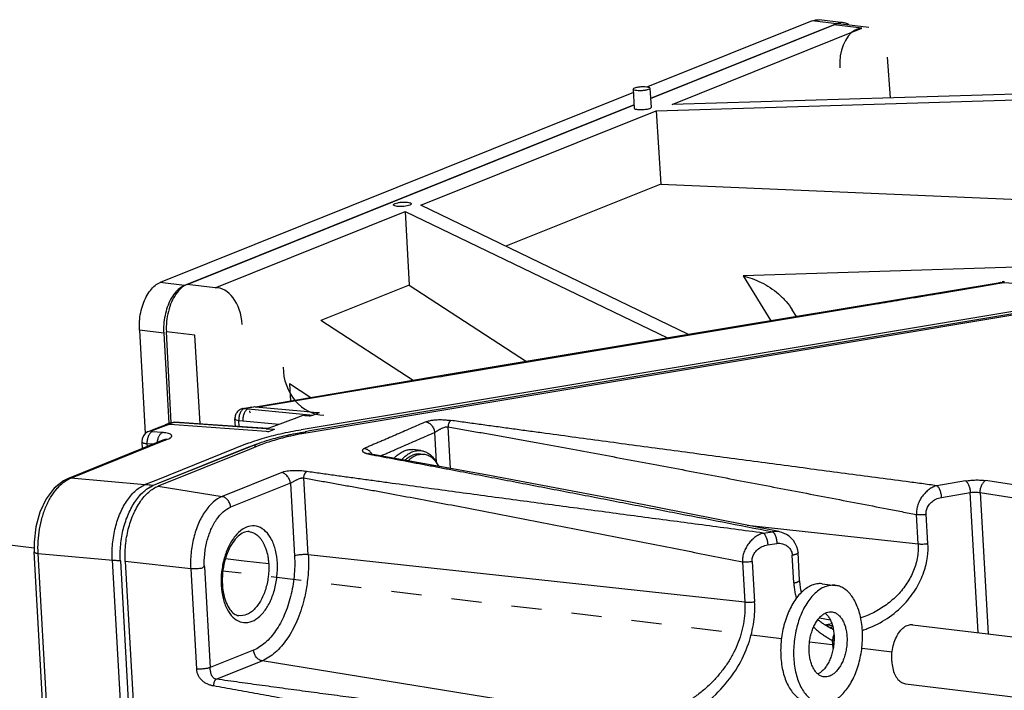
# Model space of a CAD drawing. Header units: inches. Extents: x -4 to 262, y 56 to 231.
# Tile 150 of 162: x 121.54 to 125.45, y 175.68 to 178.35. Entities that reach past the tile are written whole.
import ezdxf

# ---------------------------------------------------------------- set-up
doc = ezdxf.new("R2010")
doc.units = ezdxf.units.IN
doc.header["$LTSCALE"] = 1.2
doc.header["$MEASUREMENT"] = 0
doc.linetypes.add('DASHED', pattern=[0.2, 0.1, -0.1])
doc.layers.get('0').update_dxf_attribs({"linetype": 'CONTINUOUS'})
for name, color, linetype in [('02___PRT_ALL_AXES', 7, 'CONTINUOUS'), ('3_ALL_AXES', 7, 'CONTINUOUS'), ('6_ALL_SURFS', 7, 'CONTINUOUS'), ('7_ALL_FEATURES', 7, 'CONTINUOUS')]:
    doc.layers.add(name, color=color, linetype=linetype)

msp = doc.modelspace()

# ---------------------------------------------------------------- linework, layer by layer
at = {"color": 7, "linetype": 'Continuous'}
for p, q in [((124.0482, 178.0371), (124.7755, 178.3294)), ((124.8031, 178.3333), (124.9149, 178.3198)), ((124.0318, 178.0833), (124.0357, 178.0828)), ((123.9791, 178.0736), (123.9834, 177.9974)), ((123.9985, 178.0673), (123.9932, 178.0678)), ((124.0459, 178.0774), (124.0503, 178.0012)), ((122.2083, 177.2977), (123.9827, 178.0108)), ((124.6269, 177.1701), (124.6106, 177.1964)), ((122.1448, 176.7481), (122.126, 177.11)), ((124.7525, 175.9376), (124.765, 175.9361)), ((124.7653, 175.9307), (124.7595, 175.9338)), ((124.765, 175.9361), (124.7653, 175.9307)), ((124.7671, 175.9301), (124.7653, 175.9307)), ((124.7687, 175.9292), (124.7671, 175.9301)), ((124.7729, 175.9264), (124.7727, 175.9265)), ((124.7729, 175.9264), (124.7742, 175.9256)), ((124.776, 175.9085), (124.7738, 175.9011))]:
    msp.add_line(p, q, dxfattribs=at)
at = {"color": 4, "linetype": 'DASHED'}
for p, q in [((121.6013, 176.2496), (118.6475, 176.6077)), ((124.5678, 175.8899), (122.3507, 176.1587)), ((125.0072, 175.8367), (124.6794, 175.8764))]:
    msp.add_line(p, q, dxfattribs=at)
at = {"color": 7, "linetype": 'Continuous'}
for points, start_tangent, end_tangent in [([(124.803, 178.3333), (124.7989, 178.3337), (124.7755, 178.3294)], (-0.992424, 0.122858), (-0.927876, -0.37289)), ([(123.9792, 178.0736), (123.9816, 178.077), (123.9902, 178.0805), (124.0032, 178.0829), (124.0181, 178.0839), (124.0318, 178.0833)], (0.097305, 0.995255), (0.992731, -0.120353)), ([(124.0357, 178.0828), (124.0417, 178.0811), (124.0459, 178.0778), (124.0459, 178.0774)], (0.986404, -0.16434), (-0.097305, -0.995255)), ([(123.9932, 178.0678), (123.9833, 178.07), (123.9792, 178.0733), (123.9792, 178.0736)], (-0.992731, 0.120353), (0.097305, 0.995255)), ([(124.0459, 178.0774), (124.0434, 178.074), (124.0348, 178.0706), (124.0218, 178.0681), (124.007, 178.0671), (123.9985, 178.0673)], (-0.097305, -0.995255), (-0.998215, 0.059717)), ([(124.05, 178.0012), (124.0494, 177.9992), (124.0441, 177.996), (124.0347, 177.9933), (124.0225, 177.9915), (124.0095, 177.9909), (123.9975, 177.9916)], (-0.031392, -0.999507), (-0.992731, 0.120353)), ([(123.9975, 177.9916), (123.9886, 177.9934), (123.9839, 177.9962), (123.9837, 177.9974)], (-0.992731, 0.120353), (0.031392, 0.999507)), ([(123.0281, 177.614), (123.0287, 177.6162), (123.0343, 177.6196), (123.0443, 177.6224), (123.0572, 177.6244), (123.071, 177.625), (123.0836, 177.6243)], (0.031392, 0.999507), (0.992731, -0.120353)), ([(123.0427, 177.6079), (123.0333, 177.6098), (123.0283, 177.6127), (123.0281, 177.614)], (-0.992731, 0.120353), (0.031392, 0.999507)), ([(123.0983, 177.6181), (123.0977, 177.616), (123.0921, 177.6126), (123.082, 177.6097), (123.0692, 177.6078), (123.0554, 177.6071), (123.0427, 177.6079)], (-0.031392, -0.999507), (-0.992731, 0.120353)), ([(123.0836, 177.6243), (123.0931, 177.6223), (123.0981, 177.6194), (123.0983, 177.6181)], (0.992731, -0.120353), (-0.031392, -0.999507)), ([(122.2083, 177.2977), (122.1854, 177.2834), (122.1642, 177.2592), (122.1468, 177.2278), (122.1342, 177.1908), (122.127, 177.15), (122.126, 177.11)], (-0.927876, -0.37289), (0.051797, -0.998658)), ([(124.4152, 177.3314), (124.4511, 177.321), (124.4873, 177.3057), (124.5225, 177.2854), (124.5559, 177.26), (124.5863, 177.2294), (124.6106, 177.1965)], (0.975862, -0.218388), (0.526582, -0.850124)), ([(124.0168, 175.5195), (124.1315, 175.553), (124.2387, 175.6122), (124.3274, 175.6895), (124.3934, 175.777), (124.4367, 175.8695), (124.4582, 175.9581), (124.4608, 176.0368)], (0.984658, 0.174493), (-0.090889, 0.995861)), ([(124.7716, 175.8915), (124.7713, 175.8895), (124.7711, 175.8874), (124.771, 175.8863), (124.771, 175.8852), (124.771, 175.8842), (124.771, 175.8836), (124.771, 175.8834), (124.771, 175.8831)], (-0.158309, -0.98739), (0.056645, -0.998394)), ([(124.7738, 175.9011), (124.7735, 175.9), (124.7724, 175.8959), (124.7716, 175.8916), (124.7716, 175.8915)], (-0.275207, -0.961385), (-0.158309, -0.98739))]:
    msp.add_spline(points, degree=3, dxfattribs=dict(at, start_tangent=start_tangent, end_tangent=end_tangent))
at = {"layer": '02___PRT_ALL_AXES', "color": 7, "linetype": 'Continuous'}
for p, q in [((123.1368, 176.6373), (123.1047, 176.6412)), ((123.1351, 176.6237), (123.1488, 176.622)), ((123.1984, 176.5912), (123.1987, 176.5906)), ((124.73, 176.1082), (124.7813, 176.102))]:
    msp.add_line(p, q, dxfattribs=at)
for points, start_tangent, end_tangent in [([(123.0296, 176.6066), (123.0386, 176.6157), (123.0541, 176.6279), (123.0702, 176.6363), (123.0865, 176.6409), (123.1026, 176.6414), (123.1047, 176.6412)], (0.673248, 0.739417), (0.992693, -0.120666)), ([(123.0602, 176.6011), (123.0707, 176.6118), (123.0862, 176.624), (123.1023, 176.6324), (123.1185, 176.637), (123.1347, 176.6375), (123.1368, 176.6373)], (0.662694, 0.748891), (0.992693, -0.120666)), ([(123.1368, 176.6373), (123.1504, 176.6341), (123.1654, 176.6268), (123.1793, 176.6158), (123.1918, 176.6011), (123.1984, 176.5912)], (0.992693, -0.120666), (0.512439, -0.858724)), ([(123.0726, 176.5989), (123.0858, 176.6097), (123.103, 176.6191)], (0.727282, 0.686339), (0.927876, 0.37289)), ([(123.1351, 176.6236), (123.1205, 176.6236), (123.103, 176.6191)], (-0.992791, 0.11986), (-0.927876, -0.37289)), ([(124.73, 176.1082), (124.7275, 176.1085), (124.7081, 176.1078), (124.6886, 176.1023), (124.6693, 176.0922), (124.6507, 176.0776), (124.6331, 176.0589), (124.617, 176.0364), (124.6025, 176.0106), (124.5901, 175.982), (124.5799, 175.9512), (124.5722, 175.9189), (124.5672, 175.8856), (124.5648, 175.852), (124.5653, 175.819)], (-0.992693, 0.120666), (0.056642, -0.998395)), ([(124.7813, 176.102), (124.7788, 176.1022), (124.7594, 176.1015), (124.7399, 176.0961), (124.7207, 176.086), (124.7021, 176.0714), (124.6845, 176.0527), (124.6683, 176.0302), (124.6539, 176.0044), (124.6414, 175.9758), (124.6313, 175.945), (124.6236, 175.9126), (124.6185, 175.8794), (124.6162, 175.8458), (124.6166, 175.8127)], (-0.992693, 0.120666), (0.056642, -0.998395)), ([(124.8891, 175.9222), (124.8859, 175.9542), (124.8799, 175.9844), (124.8714, 176.0123), (124.8605, 176.0371), (124.8473, 176.0586), (124.8323, 176.0761), (124.8156, 176.0894), (124.7977, 176.0982), (124.7813, 176.102)], (-0.056642, 0.998395), (-0.992693, 0.120666)), ([(124.6779, 175.8374), (124.6778, 175.8585), (124.6797, 175.8798), (124.6836, 175.9008), (124.6894, 175.9209), (124.6969, 175.9396), (124.7059, 175.9563), (124.7162, 175.9705), (124.7276, 175.982), (124.7396, 175.9903), (124.7416, 175.9913)], (-0.056642, 0.998395), (0.894944, 0.446178)), ([(124.7416, 175.9913), (124.752, 175.9953), (124.7644, 175.9968), (124.7685, 175.9965)], (0.894944, 0.446178), (0.992674, -0.120826)), ([(124.7419, 175.9914), (124.747, 175.9866), (124.7563, 175.9747), (124.764, 175.96), (124.7701, 175.943), (124.7743, 175.9241), (124.7765, 175.9038)], (0.765181, -0.643815), (0.056642, -0.998395)), ([(124.7685, 175.9965), (124.7764, 175.9947), (124.7879, 175.9892), (124.7984, 175.9804), (124.8076, 175.9685), (124.8154, 175.9538), (124.8214, 175.9368), (124.8256, 175.9179), (124.8278, 175.8976)], (0.992674, -0.120826), (0.056642, -0.998395)), ([(124.7765, 175.9038), (124.7766, 175.8827), (124.7747, 175.8614), (124.7708, 175.8404), (124.765, 175.8202), (124.7575, 175.8016), (124.7485, 175.7849), (124.7382, 175.7707), (124.7268, 175.7592), (124.7148, 175.7509), (124.7129, 175.7499)], (0.056642, -0.998395), (-0.894944, -0.446178)), ([(124.7245, 175.633), (124.7269, 175.6327), (124.7463, 175.6334), (124.7658, 175.6389), (124.7851, 175.649), (124.8037, 175.6636), (124.8213, 175.6823), (124.8374, 175.7048), (124.8519, 175.7306), (124.8643, 175.7592), (124.8745, 175.79), (124.8822, 175.8223), (124.8873, 175.8556), (124.8896, 175.8891), (124.8891, 175.9222)], (0.992693, -0.120666), (-0.056642, 0.998395)), ([(124.8278, 175.8976), (124.828, 175.8765), (124.8261, 175.8551), (124.8222, 175.8341), (124.8164, 175.814), (124.8089, 175.7954), (124.7998, 175.7787), (124.7895, 175.7644), (124.7782, 175.753), (124.7662, 175.7447), (124.7538, 175.7397), (124.7414, 175.7382), (124.7372, 175.7385)], (0.056642, -0.998395), (-0.992674, 0.120826)), ([(124.5653, 175.819), (124.5685, 175.787), (124.5745, 175.7568), (124.583, 175.7289), (124.5939, 175.7041), (124.6071, 175.6826), (124.6221, 175.6651), (124.6388, 175.6518), (124.6567, 175.643), (124.6731, 175.6392)], (0.056642, -0.998395), (0.992693, -0.120666)), ([(124.6166, 175.8127), (124.6199, 175.7808), (124.6258, 175.7505), (124.6343, 175.7227), (124.6453, 175.6978), (124.6584, 175.6764), (124.6735, 175.6589), (124.6901, 175.6456), (124.7081, 175.6368), (124.7245, 175.633)], (0.056642, -0.998395), (0.992693, -0.120666)), ([(124.7125, 175.7498), (124.7074, 175.7546), (124.6981, 175.7665), (124.6904, 175.7812), (124.6843, 175.7982), (124.6801, 175.8171), (124.6779, 175.8374)], (-0.765181, 0.643815), (-0.056642, 0.998395)), ([(124.7372, 175.7385), (124.7293, 175.7402), (124.7179, 175.7458), (124.7125, 175.7498)], (-0.992674, 0.120826), (-0.765181, 0.643815))]:
    msp.add_spline(points, degree=3, dxfattribs=dict(at, start_tangent=start_tangent, end_tangent=end_tangent))
at = {"layer": '3_ALL_AXES', "color": 7, "linetype": 'Continuous'}
for p, q in [((125.088, 175.9458), (127.8806, 175.6073)), ((125.0596, 175.7113), (127.8524, 175.3727))]:
    msp.add_line(p, q, dxfattribs=at)
at = {"layer": '3_ALL_AXES', "color": 7, "linetype": 'Continuous', "end_tangent": (0.992355, -0.123418)}
for points, start_tangent in [([(125.0057, 175.8012), (125.0063, 175.8317), (125.0115, 175.862), (125.021, 175.89), (125.0341, 175.9139), (125.0499, 175.9319), (125.0673, 175.9429), (125.0851, 175.9461), (125.088, 175.9458)], (-0.056642, 0.998395)), ([(125.0057, 175.8012), (125.0097, 175.7726), (125.018, 175.7477), (125.0302, 175.7284), (125.0453, 175.7159), (125.0596, 175.7113)], (0.056642, -0.998395))]:
    msp.add_spline(points, degree=3, dxfattribs=dict(at, start_tangent=start_tangent))
at = {"layer": '6_ALL_SURFS', "color": 7, "linetype": 'Continuous'}
for p, q in [((127.064, 177.4442), (122.6955, 176.7154)), ((122.6955, 176.7154), (122.6771, 176.7124)), ((122.6771, 176.7124), (122.6774, 176.7064)), ((122.4783, 176.661), (122.0896, 176.5048)), ((122.4783, 176.6611), (122.4946, 176.6673)), ((122.4789, 176.6512), (122.4783, 176.661)), ((122.0896, 176.5048), (122.0737, 176.4984)), ((121.9434, 176.1988), (122.1989, 171.6936))]:
    msp.add_line(p, q, dxfattribs=at)
for points, start_tangent, end_tangent in [([(122.4946, 176.6673), (122.5341, 176.6803), (122.6012, 176.6976), (122.6771, 176.7123)], (0.93961, 0.342247), (0.986431, 0.164175)), ([(121.9434, 176.1988), (121.9447, 176.2633), (121.9491, 176.2957), (121.9558, 176.3274), (121.9758, 176.3867), (122.0035, 176.4371), (122.0196, 176.4579), (122.0369, 176.4752)], (-0.056642, 0.998395), (0.752024, 0.659136)), ([(122.0369, 176.4752), (122.0516, 176.4866)], (0.752024, 0.659136), (0.828914, 0.559376)), ([(122.0516, 176.4866), (122.0549, 176.4888), (122.0737, 176.4984)], (0.828914, 0.559376), (0.927877, 0.372887))]:
    msp.add_spline(points, degree=3, dxfattribs=dict(at, start_tangent=start_tangent, end_tangent=end_tangent))
at = {"layer": '7_ALL_FEATURES', "color": 7, "linetype": 'Continuous'}
for p, q in [((124.6899, 178.3453), (124.0357, 178.0824)), ((124.7861, 178.3337), (124.0482, 178.0371)), ((124.1334, 178.0129), (124.8872, 178.3158)), ((124.7861, 178.3337), (124.6899, 178.3453)), ((124.8037, 178.3388), (124.7175, 178.3493)), ((124.8872, 178.3158), (124.7755, 178.3294)), ((124.9877, 178.201), (124.9989, 178.0392)), ((126.805, 178.094), (124.1334, 178.0129)), ((123.9799, 178.06), (122.1014, 177.3051)), ((124.0706, 177.9877), (126.7966, 178.0712)), ((123.9827, 178.0108), (122.1976, 177.2934)), ((123.1365, 177.6123), (124.0706, 177.9877)), ((124.0706, 177.9877), (124.0888, 177.6963)), ((124.0888, 177.6963), (123.4739, 177.4492)), ((124.0888, 177.6963), (126.7172, 177.5831)), ((124.1986, 177.099), (123.1365, 177.6123)), ((122.32, 177.2841), (123.0738, 177.5871)), ((123.0738, 177.5871), (123.0901, 177.295)), ((123.0738, 177.5871), (124.1156, 177.0851)), ((127.0359, 177.4484), (122.6607, 176.7202)), ((125.8578, 177.377), (124.4152, 177.3314)), ((126.5033, 177.3451), (122.6964, 176.71)), ((122.1976, 177.2934), (122.1014, 177.3051)), ((122.32, 177.2841), (122.2083, 177.2977)), ((124.4152, 177.3314), (124.5254, 177.1533)), ((125.1941, 177.2621), (125.4039, 177.2973)), ((125.4039, 177.2973), (125.4259, 177.301)), ((125.4259, 177.301), (125.4443, 177.3041)), ((125.4493, 177.3088), (125.4436, 177.3078)), ((125.4531, 177.3083), (125.4437, 177.3078)), ((125.4443, 177.3041), (125.452, 177.3054)), ((125.4498, 177.3056), (125.452, 177.3054)), ((125.452, 177.3054), (125.9221, 177.271)), ((125.9794, 177.2633), (122.6955, 176.7154)), ((123.0901, 177.295), (122.7397, 177.1542)), ((123.0901, 177.295), (123.5555, 176.9917)), ((125.1508, 177.2549), (125.1697, 177.2581)), ((125.1697, 177.2581), (125.1902, 177.2615)), ((125.1902, 177.2615), (125.1941, 177.2621)), ((125.0999, 177.2464), (125.1507, 177.2549)), ((125.1506, 177.2552), (125.1508, 177.2552)), ((123.1052, 176.9162), (122.7397, 177.1542)), ((122.0192, 177.1162), (122.0425, 176.7051)), ((122.1154, 177.1045), (122.0192, 177.1162)), ((122.1154, 177.1045), (122.1359, 176.7447)), ((122.2388, 177.0963), (122.126, 177.11)), ((122.2597, 176.7434), (122.2388, 177.0963)), ((123.2689, 176.9439), (122.4793, 176.8106)), ((122.7835, 176.8602), (123.1818, 176.9266)), ((122.615, 176.9024), (122.6183, 176.8341)), ((122.699, 176.8477), (122.615, 176.9024)), ((122.4835, 176.8102), (122.7767, 176.8591)), ((122.7767, 176.8591), (122.7835, 176.8602)), ((122.4311, 176.8052), (122.435, 176.8048)), ((122.4311, 176.8052), (122.4311, 176.8052)), ((122.4313, 176.8053), (122.4658, 176.811)), ((122.435, 176.8048), (122.4393, 176.8055)), ((122.435, 176.8048), (122.443, 176.804)), ((122.4393, 176.8055), (122.4436, 176.8062)), ((122.4398, 176.8067), (122.4436, 176.8062)), ((122.443, 176.804), (122.4509, 176.8033)), ((122.4436, 176.8062), (122.4732, 176.8112)), ((122.4509, 176.8033), (122.4436, 176.8062)), ((122.4509, 176.8033), (122.7087, 176.7784)), ((122.4755, 176.811), (122.4732, 176.8112)), ((122.4793, 176.8106), (122.4755, 176.811)), ((122.673, 176.7926), (122.4793, 176.8106)), ((122.7097, 176.7892), (122.673, 176.7926)), ((122.7336, 176.787), (122.7097, 176.7892)), ((122.1535, 176.7493), (122.1433, 176.7481)), ((122.1493, 176.7478), (122.1535, 176.7493)), ((122.1535, 176.7493), (122.1594, 176.7503)), ((122.1593, 176.7489), (122.1535, 176.7493)), ((122.29, 176.7413), (122.1593, 176.7503)), ((122.5226, 176.7237), (122.1593, 176.7489)), ((122.4002, 176.7336), (122.3985, 176.7642)), ((122.414, 176.7575), (122.4298, 176.7559)), ((122.4154, 176.7326), (122.414, 176.7575)), ((122.4298, 176.7559), (122.5739, 176.742)), ((122.6441, 176.7678), (122.551, 176.7336)), ((122.6532, 176.7712), (122.6441, 176.7678)), ((122.6716, 176.7779), (122.6532, 176.7712)), ((122.7333, 176.7876), (122.7087, 176.7784)), ((122.0557, 176.7139), (122.0783, 176.7227)), ((122.0562, 176.7141), (122.0671, 176.7155)), ((122.0671, 176.7155), (122.1125, 176.7331)), ((122.1109, 176.7091), (122.0693, 176.7126)), ((122.0783, 176.7227), (122.101, 176.7314)), ((122.101, 176.7314), (122.1226, 176.7396)), ((122.1125, 176.7331), (122.1347, 176.7415)), ((122.134, 176.7446), (122.1219, 176.7399)), ((122.1347, 176.7415), (122.1226, 176.7396)), ((122.1434, 176.7481), (122.134, 176.7446)), ((122.1341, 176.7419), (122.1397, 176.7441)), ((122.1429, 176.7409), (122.1346, 176.7415)), ((122.1397, 176.7441), (122.1441, 176.7458)), ((122.1585, 176.7397), (122.1429, 176.7409)), ((122.1433, 176.7481), (122.1433, 176.7481)), ((122.1436, 176.7463), (122.1452, 176.7462)), ((122.1441, 176.7458), (122.1452, 176.7462)), ((122.1452, 176.7462), (122.1493, 176.7478)), ((122.522, 176.713), (122.1585, 176.7397)), ((122.4281, 176.7317), (122.29, 176.7413)), ((122.5286, 176.7246), (122.4281, 176.7317)), ((122.5277, 176.7126), (122.522, 176.713)), ((122.5285, 176.7228), (122.5226, 176.7232)), ((122.5268, 176.7247), (122.5228, 176.7233)), ((122.5283, 176.7253), (122.5268, 176.7247)), ((122.5321, 176.7123), (122.5277, 176.7126)), ((122.551, 176.7336), (122.5283, 176.7253)), ((122.5556, 176.721), (122.5285, 176.7228)), ((122.5509, 176.7193), (122.5321, 176.7123)), ((122.5556, 176.721), (122.5509, 176.7193)), ((122.6627, 176.7099), (122.6771, 176.7124)), ((122.6964, 176.71), (122.6638, 176.7042)), ((122.6955, 176.7154), (122.6771, 176.7124)), ((122.6771, 176.7124), (122.6774, 176.7064)), ((123.191, 176.7097), (123.1977, 176.5909)), ((123.2539, 176.5659), (123.2445, 176.7321)), ((122.1192, 176.6809), (121.7465, 176.5311)), ((121.7475, 176.5285), (122.1202, 176.6783)), ((122.0286, 176.6729), (122.0302, 176.6451)), ((122.1192, 176.6808), (122.1207, 176.6813)), ((122.1202, 176.6783), (122.1216, 176.6789)), ((122.1216, 176.6789), (122.1308, 176.6826)), ((122.4735, 176.6751), (122.4901, 176.6807)), ((122.4901, 176.6807), (122.5069, 176.6858)), ((122.0489, 176.6646), (122.0496, 176.6529)), ((122.0734, 176.6625), (122.0489, 176.6646)), ((122.4462, 176.665), (122.0837, 176.5193)), ((122.4521, 176.6505), (122.0896, 176.5048)), ((122.4556, 176.6418), (122.0931, 176.4962)), ((122.4783, 176.661), (122.4521, 176.6505)), ((122.4976, 176.6587), (122.4556, 176.6418)), ((122.4783, 176.661), (122.4946, 176.6673)), ((122.4789, 176.6512), (122.4783, 176.661)), ((122.9225, 176.6256), (122.9257, 176.6247)), ((122.927, 176.6263), (122.9262, 176.6266)), ((122.9305, 176.6251), (122.927, 176.6263)), ((122.9349, 176.6238), (122.9305, 176.6251)), ((122.9417, 176.6213), (122.9451, 176.6217)), ((122.9417, 176.6213), (122.9449, 176.6207)), ((122.9451, 176.6217), (122.9454, 176.6217)), ((123.1984, 176.5904), (123.198, 176.591)), ((121.7359, 176.5267), (121.7177, 176.5177)), ((121.7465, 176.5311), (121.7358, 176.5268)), ((121.7359, 176.5268), (121.7475, 176.5285)), ((122.0404, 176.5015), (121.7475, 176.5285)), ((122.0837, 176.5193), (122.0417, 176.5024)), ((122.5848, 176.5502), (122.3475, 176.4549)), ((122.6893, 176.2237), (122.672, 176.5288)), ((125.299, 176.5171), (125.1844, 176.498)), ((125.5241, 176.4955), (125.3775, 176.5182)), ((122.0737, 176.4984), (122.0416, 176.5014)), ((122.0737, 176.4988), (122.0417, 176.5027)), ((122.0896, 176.5048), (122.0737, 176.4984)), ((122.0931, 176.4962), (122.3475, 176.4549)), ((122.6184, 176.5077), (122.3812, 176.4124)), ((122.6184, 176.5077), (122.6348, 176.2182)), ((125.2027, 176.4516), (125.3173, 176.4707)), ((125.3488, 175.9142), (125.3173, 176.4707)), ((125.3565, 176.4705), (125.3884, 175.9094)), ((125.3565, 176.4705), (125.5603, 176.4389)), ((125.1103, 176.2669), (125.1037, 176.3835)), ((125.149, 176.2682), (125.1423, 176.3849)), ((124.4313, 176.3406), (125.1103, 176.2669)), ((122.4541, 176.3156), (122.4543, 176.3155)), ((124.4958, 176.3098), (124.5323, 176.3152)), ((124.5578, 176.3156), (124.5323, 176.3152)), ((124.5579, 176.3155), (124.5578, 176.3156)), ((124.5123, 176.2627), (124.5489, 176.2687)), ((121.6611, 175.1821), (121.6014, 176.2357)), ((121.6775, 175.1649), (121.6171, 176.2288)), ((121.6171, 176.2288), (121.9434, 176.1988)), ((121.9113, 176.2026), (122.1669, 171.6975)), ((121.9434, 176.1988), (121.9113, 176.2026)), ((122.4352, 176.1984), (122.3607, 176.2069)), ((124.4222, 176.0354), (122.6893, 176.2237)), ((124.6169, 176.1117), (124.6106, 176.2217)), ((124.6338, 176.232), (124.6338, 176.232)), ((124.6401, 176.122), (124.6338, 176.232)), ((121.9434, 176.1988), (122.1989, 171.6936)), ((121.9626, 176.1963), (122.2182, 171.6915)), ((122.2227, 176.168), (121.9626, 176.1963)), ((122.2227, 176.168), (122.2453, 175.7699)), ((122.2771, 176.1755), (122.2998, 175.7754)), ((122.5322, 176.1874), (122.4352, 176.1984)), ((124.4132, 176.195), (124.4222, 176.0354)), ((124.4518, 176.1963), (124.4608, 176.0368)), ((122.3436, 176.1053), (122.3438, 176.1013)), ((122.3484, 176.1051), (122.3486, 176.1019)), ((124.6401, 176.1219), (124.6401, 176.122)), ((124.7182, 175.9725), (124.7611, 175.9656)), ((124.7383, 175.9456), (124.7676, 175.95)), ((124.7703, 175.9418), (124.7391, 175.9455)), ((124.7558, 175.9357), (124.753, 175.9373)), ((124.7585, 175.9343), (124.7558, 175.9357)), ((124.7595, 175.9338), (124.7585, 175.9343)), ((124.765, 175.9361), (124.7711, 175.9386)), ((124.7699, 175.9285), (124.7687, 175.9292)), ((124.7746, 175.9254), (124.7731, 175.9263)), ((124.7651, 175.8862), (124.771, 175.8831)), ((124.7729, 175.8513), (124.771, 175.8831)), ((122.4723, 175.8447), (122.2998, 175.7754)), ((122.3243, 175.7292), (122.506, 175.8022)), ((123.9823, 175.5626), (122.506, 175.8022))]:
    msp.add_line(p, q, dxfattribs=at)
for points in [[(125.4439, 177.3052), (124.3894, 177.1308), (123.2689, 176.9439)], [(122.0563, 176.7138), (122.051, 176.7114), (122.0424, 176.705)], [(122.0424, 176.705), (122.0349, 176.6961), (122.0298, 176.6842), (122.0286, 176.6729)], [(122.1208, 176.681), (122.1222, 176.6821), (122.1212, 176.6816)], [(122.9454, 176.6217), (122.9403, 176.6226), (122.9349, 176.6238)], [(124.5578, 176.3156), (123.9484, 176.4363), (123.4084, 176.538), (122.9451, 176.6217)], [(121.7177, 176.5177), (121.6813, 176.4883), (121.649, 176.4455), (121.6242, 176.3928), (121.6083, 176.3342), (121.6012, 176.2741), (121.6014, 176.2356)], [(124.6338, 176.232), (124.6328, 176.2412), (124.6289, 176.2557), (124.6228, 176.2687), (124.6153, 176.2799), (124.6068, 176.2894), (124.5978, 176.2973), (124.5884, 176.3037), (124.5789, 176.3087), (124.5692, 176.3125), (124.5594, 176.3152), (124.5579, 176.3155)], [(124.6473, 176.074), (124.6469, 176.0755), (124.6448, 176.0848), (124.643, 176.0948), (124.6415, 176.1057), (124.6404, 176.1173), (124.6401, 176.1219)], [(124.7341, 175.9488), (124.731, 175.9509), (124.7278, 175.9532), (124.7246, 175.9555), (124.7215, 175.9579), (124.7183, 175.9604), (124.7152, 175.963), (124.7125, 175.9653)], [(124.7405, 175.9447), (124.7373, 175.9467), (124.7341, 175.9488)], [(124.753, 175.9373), (124.7468, 175.9409), (124.7436, 175.9428), (124.7405, 175.9447)], [(124.7727, 175.9265), (124.7726, 175.9266), (124.7718, 175.9271), (124.7699, 175.9285)]]:
    msp.add_lwpolyline(points, dxfattribs=at)
for centre, major_axis, ratio, start_param, end_param in [((124.897, 178.1633), (0.0098, -0.1525), 0.640408, 3.141593, 3.445492), ((124.897, 178.1633), (0.0098, -0.1525), 0.640408, 3.445492, 4.704389), ((125.4328, 177.2661), (-0.0406, -0.0289), 0.680179, -2.105488, -1.798227), ((125.4328, 177.2661), (-0.0406, -0.0289), 0.680179, -2.156832, -2.105488), ((122.3297, 177.1316), (0.0098, -0.1525), 0.640408, 1.578796, 3.141593), ((122.7457, 176.9601), (-0.0307, 0.1806), 0.847051, 1.379891, 2.976746), ((122.5005, 176.7769), (0.0439, -0.0287), 0.417717, 3.58373, 3.647164), ((122.5005, 176.7769), (0.0439, -0.0287), 0.417717, 3.647164, 3.819714)]:
    msp.add_ellipse(centre, major_axis=major_axis, ratio=ratio, start_param=start_param, end_param=end_param, dxfattribs=at)
for points, start_tangent, end_tangent in [([(124.6899, 178.3453), (124.71, 178.3496), (124.7174, 178.3493)], (0.927876, 0.37289), (0.992647, -0.121041)), ([(124.8022, 178.3377), (124.7861, 178.3337)], (-0.994793, -0.101914), (-0.927876, -0.37289)), ([(124.8137, 178.3376), (124.8063, 178.338), (124.8022, 178.3377)], (-0.992647, 0.121041), (-0.994793, -0.101914)), ([(124.8347, 178.3303), (124.8264, 178.3344), (124.8137, 178.3376)], (-0.861415, 0.507902), (-0.992647, 0.121041)), ([(122.0192, 177.1162), (122.0195, 177.1506), (122.0244, 177.1859), (122.0337, 177.2194), (122.0465, 177.2488), (122.0628, 177.2741), (122.0816, 177.2933), (122.1014, 177.3051)], (-0.056642, 0.998395), (0.927876, 0.37289)), ([(125.4439, 177.3052), (125.4447, 177.3054), (125.4474, 177.3056), (125.4498, 177.3056)], (0.984323, 0.176374), (0.99737, -0.072478)), ([(122.1976, 177.2934), (122.1779, 177.2817), (122.1591, 177.2625), (122.1428, 177.2372), (122.1299, 177.2077), (122.1207, 177.1742), (122.1158, 177.1389), (122.1154, 177.1045)], (-0.927876, -0.37289), (0.056642, -0.998395)), ([(123.1818, 176.9266), (123.2296, 176.9345), (123.6105, 176.9979), (123.9914, 177.0613), (124.3722, 177.1248), (124.5627, 177.1566), (124.7531, 177.1884), (124.9436, 177.2202), (125.0388, 177.2361), (125.0999, 177.2464)], (0.986423, 0.164225), (0.986276, 0.165107)), ([(122.4082, 176.7924), (122.4007, 176.7795)], (-0.657979, -0.753036), (-0.331799, -0.94335)), ([(122.4195, 176.8013), (122.4082, 176.7924)], (-0.885674, -0.464307), (-0.657979, -0.753036)), ([(122.426, 176.7986), (122.4189, 176.7874)], (-0.683393, -0.73005), (-0.404545, -0.914518)), ([(122.4313, 176.8053), (122.4195, 176.8013)], (-0.986275, -0.165112), (-0.885674, -0.464307)), ([(122.435, 176.8048), (122.426, 176.7986)], (-0.943759, -0.330633), (-0.683393, -0.73005)), ([(122.4419, 176.7971), (122.4347, 176.7859)], (-0.683662, -0.729799), (-0.404782, -0.914413)), ([(122.4509, 176.8033), (122.4419, 176.7971)], (-0.943953, -0.33008), (-0.683662, -0.729799)), ([(122.1434, 176.7481), (122.1526, 176.7502)], (0.942186, 0.335089), (0.994851, 0.101351)), ([(122.1526, 176.7502), (122.1594, 176.7503)], (0.994851, 0.101351), (0.997432, -0.071613)), ([(122.4007, 176.7795), (122.3985, 176.7642)], (-0.331799, -0.94335), (0.057381, -0.998352)), ([(122.3987, 176.7642), (122.3987, 176.7634), (122.4036, 176.7598), (122.414, 176.7575)], (-0.13169, -0.991291), (0.991077, -0.133287)), ([(122.4189, 176.7874), (122.4146, 176.7729), (122.414, 176.7575)], (-0.404545, -0.914518), (0.082158, -0.996619)), ([(122.4347, 176.7859), (122.4305, 176.7714), (122.4298, 176.7559)], (-0.404782, -0.914413), (0.08199, -0.996633)), ([(122.6716, 176.7779), (122.6797, 176.7772), (122.6884, 176.7765), (122.697, 176.7758), (122.7087, 176.7784)], (0.996301, -0.085933), (0.986406, 0.164327)), ([(123.1568, 176.752), (123.0956, 176.7253), (123.0655, 176.7121), (123.0354, 176.6988), (123.0048, 176.6856), (122.9894, 176.679), (122.9738, 176.6725), (122.958, 176.666), (122.9426, 176.6595), (122.9351, 176.6563), (122.9278, 176.653), (122.9206, 176.6496), (122.9136, 176.6462)], (-0.916588, -0.399833), (-0.895886, -0.444284)), ([(123.1568, 176.752), (123.1702, 176.7562), (123.1857, 176.759), (123.2016, 176.7603), (123.2186, 176.7605), (123.2367, 176.7594), (123.2552, 176.7572)], (0.926968, 0.375139), (0.98887, -0.148781)), ([(123.1568, 176.752), (123.1583, 176.7517), (123.1598, 176.7513), (123.1629, 176.7502), (123.1688, 176.747), (123.1744, 176.7425), (123.1795, 176.7371), (123.1839, 176.7308), (123.1874, 176.724), (123.1898, 176.7169), (123.1906, 176.7133), (123.1908, 176.7115), (123.191, 176.7097)], (0.986404, -0.164336), (0.056822, -0.998384)), ([(123.2552, 176.7572), (123.2547, 176.7569), (123.2542, 176.7566), (123.2536, 176.7562), (123.2531, 176.7558), (123.2511, 176.7536), (123.2492, 176.7507), (123.2475, 176.7474), (123.2461, 176.7438), (123.2451, 176.7399), (123.2446, 176.736), (123.2445, 176.734), (123.2445, 176.733), (123.2445, 176.7321)], (-0.905246, -0.424887), (0.054593, -0.998509)), ([(125.1844, 176.498), (125.1236, 176.5061), (125.0629, 176.5141), (124.9416, 176.5302), (124.8205, 176.5462), (124.6996, 176.5623), (124.4583, 176.5944), (124.2174, 176.6266), (123.9769, 176.6588), (123.8567, 176.6751), (123.7366, 176.6914), (123.6164, 176.7077), (123.5563, 176.7159), (123.4961, 176.7241), (123.436, 176.7324), (123.3758, 176.7406), (123.3155, 176.7489), (123.2552, 176.7572)], (-0.991382, 0.131), (-0.990636, 0.136526)), ([(122.0693, 176.7126), (122.0651, 176.71), (122.063, 176.7081)], (-0.934137, -0.356914), (-0.6963, -0.71775)), ([(122.0693, 176.7126), (122.0686, 176.7127), (122.0679, 176.7128), (122.0667, 176.7131), (122.0659, 176.7134), (122.0654, 176.7138), (122.0653, 176.7142), (122.0653, 176.7144)], (-0.9965, 0.083597), (0.415265, 0.9097)), ([(122.0653, 176.7144), (122.0655, 176.7146), (122.0658, 176.7149), (122.0661, 176.7151), (122.0671, 176.7155)], (0.415265, 0.9097), (0.93299, 0.359902)), ([(122.134, 176.7446), (122.1436, 176.7463)], (0.934136, 0.356916), (0.99991, -0.013407)), ([(122.4946, 176.6673), (122.5341, 176.6803), (122.6012, 176.6976), (122.6627, 176.7099)], (0.93945, 0.342687), (0.984758, 0.173933)), ([(122.5069, 176.6858), (122.5791, 176.7045), (122.6607, 176.7202)], (0.958688, 0.28446), (0.986431, 0.164175)), ([(122.9761, 176.6161), (122.978, 176.617), (122.9933, 176.6235), (123.0085, 176.6301), (123.0237, 176.6367), (123.0389, 176.6433), (123.0693, 176.6566), (123.0997, 176.6698), (123.1301, 176.6831), (123.191, 176.7097)], (0.91798, 0.396627), (0.916299, 0.400496)), ([(123.191, 176.7097), (123.192, 176.7103), (123.1931, 176.7109), (123.1956, 176.7124), (123.2015, 176.716), (123.2082, 176.7202), (123.2119, 176.7222), (123.2156, 176.7243), (123.2194, 176.7261), (123.2233, 176.7279), (123.2309, 176.7306), (123.2381, 176.7321), (123.2414, 176.7323), (123.2445, 176.7321)], (0.89255, 0.450948), (0.987016, -0.160621)), ([(123.2445, 176.7321), (123.3029, 176.7217), (123.3612, 176.7113), (123.4195, 176.7009), (123.4777, 176.6904), (123.5358, 176.6799), (123.594, 176.6694), (123.7101, 176.6482), (123.8261, 176.6268), (123.9421, 176.6053), (124.1739, 176.5617), (124.4058, 176.5176), (124.6379, 176.4733), (124.7541, 176.451), (124.8705, 176.4286), (124.987, 176.4062), (125.0453, 176.3949), (125.1037, 176.3835)], (0.984661, -0.174476), (0.981672, -0.190576)), ([(122.0286, 176.6729), (122.0287, 176.6723), (122.0292, 176.6712), (122.0302, 176.6701), (122.0317, 176.6691), (122.0359, 176.6672), (122.0417, 176.6657), (122.0452, 176.6651), (122.0489, 176.6646)], (0.06299, -0.998014), (0.992996, -0.118151)), ([(122.0522, 176.6882), (122.0518, 176.687), (122.05, 176.6795), (122.049, 176.6719), (122.0489, 176.6646)], (-0.303145, -0.952944), (0.056642, -0.998395)), ([(122.063, 176.7081), (122.0611, 176.7059), (122.0544, 176.6941), (122.0522, 176.6882)], (-0.6963, -0.71775), (-0.303145, -0.952944)), ([(122.0906, 176.6695), (122.0914, 176.6766), (122.093, 176.6841), (122.0955, 176.691), (122.0967, 176.6938)], (0.066106, 0.997813), (0.434472, 0.900685)), ([(122.0967, 176.6938), (122.0985, 176.6972), (122.1021, 176.7024), (122.1109, 176.7091)], (0.434472, 0.900685), (0.934101, 0.357009)), ([(122.1308, 176.6826), (122.1395, 176.6867), (122.1427, 176.6888), (122.1451, 176.6909), (122.1466, 176.693), (122.1473, 176.695), (122.1472, 176.697), (122.1462, 176.6988), (122.1445, 176.7006), (122.1419, 176.7022), (122.1343, 176.7052), (122.1239, 176.7075), (122.1177, 176.7084), (122.1109, 176.7091)], (0.9278, 0.373079), (-0.996232, 0.086726)), ([(122.1207, 176.6813), (122.1308, 176.6826)], (0.949106, 0.314958), (0.996818, -0.07971)), ([(122.4462, 176.665), (122.4735, 176.6751)], (0.928112, 0.372302), (0.944911, 0.327328)), ([(122.6638, 176.7042), (122.6208, 176.6954), (122.5539, 176.6781), (122.4976, 176.6587)], (-0.982491, -0.186309), (-0.927712, -0.373298)), ([(122.9136, 176.6462), (122.9116, 176.6453), (122.9098, 176.6444), (122.9083, 176.6435), (122.9071, 176.6426), (122.9052, 176.6408), (122.9042, 176.639), (122.9039, 176.6373), (122.9044, 176.6356), (122.9049, 176.6347), (122.9056, 176.6339), (122.9065, 176.633), (122.9075, 176.6322), (122.9087, 176.6314), (122.91, 176.6306), (122.9131, 176.629), (122.9168, 176.6275), (122.9209, 176.6261), (122.9225, 176.6256)], (-0.924838, -0.380362), (0.959341, -0.282251)), ([(122.9136, 176.6462), (122.9151, 176.6459), (122.9166, 176.6455), (122.9196, 176.6444), (122.9226, 176.6429), (122.9256, 176.6412), (122.9298, 176.6379), (122.9338, 176.634), (122.9406, 176.6249), (122.9419, 176.6227)], (0.986522, -0.16363), (0.474345, -0.880339)), ([(122.9257, 176.6247), (122.9306, 176.6235), (122.936, 176.6224), (122.9388, 176.6218), (122.9417, 176.6213)], (0.966921, -0.255076), (0.984722, -0.174132)), ([(122.9449, 176.6207), (122.9921, 176.6118), (123.0424, 176.6024), (123.0925, 176.5929), (123.1427, 176.5834), (123.1927, 176.5739), (123.2427, 176.5644), (123.3424, 176.5454), (123.442, 176.5264), (123.5413, 176.5073), (123.7396, 176.4691), (123.9376, 176.4308), (124.1357, 176.3924), (124.5323, 176.3152)], (0.98281, -0.18462), (0.981443, -0.191754)), ([(123.1167, 176.6174), (123.1003, 176.6086), (123.0854, 176.5964)], (-0.927876, -0.37289), (-0.721157, -0.692772)), ([(123.1488, 176.622), (123.1333, 176.6219), (123.1167, 176.6174)], (-0.992762, 0.120102), (-0.927876, -0.37289)), ([(123.198, 176.591), (123.1943, 176.5955), (123.1807, 176.6085), (123.1657, 176.6174), (123.1498, 176.6219), (123.1488, 176.622)], (-0.608878, 0.793264), (-0.992762, 0.120102)), ([(122.6831, 176.5541), (122.68, 176.5546), (122.6769, 176.555), (122.6705, 176.5558), (122.6573, 176.5569), (122.6437, 176.5575), (122.6369, 176.5575), (122.6302, 176.5574), (122.6236, 176.5572), (122.6172, 176.5567), (122.605, 176.5553), (122.5941, 176.5532), (122.5892, 176.5518), (122.5847, 176.5502)], (-0.989922, 0.141617), (-0.927726, -0.373262)), ([(122.672, 176.5288), (122.672, 176.5307), (122.6721, 176.5327), (122.6727, 176.5367), (122.6737, 176.5407), (122.6751, 176.5444), (122.6769, 176.5477), (122.6788, 176.5506), (122.6809, 176.5527), (122.682, 176.5535), (122.6831, 176.5541)], (-0.055487, 0.998459), (0.91827, 0.395955)), ([(124.4958, 176.3098), (124.3815, 176.3249), (124.2674, 176.34), (124.0399, 176.3702), (123.813, 176.4005), (123.5865, 176.4308), (123.3605, 176.4612), (123.2476, 176.4765), (123.1347, 176.4919), (123.0219, 176.5073), (122.9655, 176.5151), (122.909, 176.5228), (122.8526, 176.5306), (122.7961, 176.5384), (122.7396, 176.5463), (122.6831, 176.5541)], (-0.991402, 0.13085), (-0.990474, 0.137698)), ([(123.2097, 176.5742), (123.1984, 176.5904)], (-0.534711, 0.845035), (-0.606344, 0.795202)), ([(121.7107, 176.5053), (121.7196, 176.5125), (121.7377, 176.524)], (0.75385, 0.657047), (0.886624, 0.462491)), ([(121.7377, 176.524), (121.7475, 176.5285)], (0.886624, 0.462491), (0.928977, 0.370138)), ([(122.6184, 176.5077), (122.6173, 176.5148), (122.6149, 176.5219), (122.6114, 176.5287), (122.6071, 176.535), (122.602, 176.5406), (122.5965, 176.5451), (122.5907, 176.5484), (122.5848, 176.5502)], (-0.056643, 0.998395), (-0.987049, 0.160417)), ([(122.6184, 176.5077), (122.6206, 176.5088), (122.6231, 176.5102), (122.629, 176.5136), (122.6357, 176.5175), (122.6394, 176.5195), (122.6431, 176.5214), (122.6469, 176.5232), (122.6508, 176.5248), (122.6584, 176.5274), (122.6621, 176.5283), (122.6656, 176.5289), (122.669, 176.529), (122.6705, 176.529), (122.672, 176.5288)], (0.912161, 0.409831), (0.998293, -0.058412)), ([(122.672, 176.5288), (122.7267, 176.519), (122.7813, 176.5092), (122.8359, 176.4993), (122.8904, 176.4894), (122.9449, 176.4795), (122.9993, 176.4695), (123.1081, 176.4493), (123.2167, 176.429), (123.3253, 176.4085), (123.5424, 176.3667), (123.7595, 176.3244), (123.9769, 176.2817), (124.1948, 176.2386), (124.3039, 176.2169), (124.4132, 176.195)], (0.984454, -0.175641), (0.980492, -0.196557)), ([(125.299, 176.5171), (125.3196, 176.5197), (125.3393, 176.5207), (125.3586, 176.5202), (125.3775, 176.5182)], (0.9872, 0.159486), (0.988979, -0.148053)), ([(125.3188, 176.471), (125.318, 176.4786), (125.3164, 176.4861), (125.3143, 176.4932), (125.3118, 176.4998), (125.3089, 176.5057), (125.3057, 176.5107), (125.3024, 176.5145), (125.299, 176.5171)], (-0.056642, 0.998395), (-0.867662, 0.497154)), ([(125.3775, 176.5182), (125.3734, 176.5155), (125.3693, 176.5113), (125.3654, 176.5059), (125.362, 176.4996), (125.3591, 176.4927), (125.3569, 176.4853), (125.3556, 176.4779), (125.3554, 176.4706)], (-0.911542, -0.411206), (0.056642, -0.998395)), ([(121.6171, 176.2288), (121.6171, 176.277), (121.6226, 176.3256), (121.6334, 176.3729), (121.6491, 176.4168), (121.6694, 176.4555), (121.6932, 176.4878), (121.7107, 176.5053)], (-0.060751, 0.998153), (0.75385, 0.657047)), ([(121.9113, 176.2026), (121.9126, 176.2672), (121.917, 176.2995), (121.9237, 176.3313), (121.9437, 176.3906), (121.9714, 176.441), (121.9875, 176.4618), (122.0048, 176.4791), (122.0228, 176.4927), (122.0417, 176.5024)], (-0.056642, 0.998395), (0.928112, 0.372302)), ([(121.9434, 176.1988), (121.9447, 176.2633), (121.9558, 176.3274), (121.9758, 176.3867), (122.0035, 176.4371), (122.0369, 176.4752)], (-0.056642, 0.998395), (0.753823, 0.657077)), ([(122.0369, 176.4752), (122.0516, 176.4866)], (0.753823, 0.657077), (0.828907, 0.559386)), ([(122.0516, 176.4866), (122.0737, 176.4984)], (0.828907, 0.559386), (0.927877, 0.372887)), ([(122.0562, 176.4729), (122.0931, 176.4962)], (0.753823, 0.657077), (0.927876, 0.37289)), ([(125.1844, 176.498), (125.1766, 176.4955), (125.1688, 176.4921), (125.1537, 176.4828), (125.1465, 176.4771), (125.1397, 176.4707), (125.1272, 176.4562), (125.1169, 176.4399), (125.1127, 176.4311), (125.1092, 176.4219), (125.1046, 176.403), (125.1037, 176.3933), (125.1036, 176.3884), (125.1037, 176.3835)], (-0.966447, -0.256865), (0.056479, -0.998404)), ([(125.1844, 176.498), (125.186, 176.4969), (125.1875, 176.4955), (125.1891, 176.4936), (125.1906, 176.4915), (125.1935, 176.4863), (125.1962, 176.4802), (125.1986, 176.4734), (125.2005, 176.4662), (125.2019, 176.4589), (125.2027, 176.4516)], (0.867664, -0.497151), (0.056632, -0.998395)), ([(121.9626, 176.1963), (121.964, 176.2609), (121.9751, 176.325), (121.9951, 176.3843), (122.0228, 176.4348), (122.0562, 176.4729)], (-0.056642, 0.998395), (0.753823, 0.657077)), ([(122.3475, 176.4549), (122.3122, 176.4326), (122.2803, 176.3961), (122.2538, 176.3479), (122.2346, 176.2911), (122.224, 176.2298), (122.2227, 176.168)], (-0.927875, -0.37289), (0.056642, -0.998395)), ([(122.3811, 176.4124), (122.3802, 176.4195), (122.378, 176.4268), (122.3747, 176.4339), (122.3705, 176.4404), (122.3595, 176.4501), (122.3535, 176.4532), (122.3475, 176.4549)], (-0.056657, 0.998394), (-0.987155, 0.159768)), ([(125.1423, 176.3849), (125.1435, 176.4005), (125.1502, 176.4169), (125.1628, 176.432), (125.1807, 176.4441), (125.2027, 176.4516)], (-0.110732, 0.99385), (0.977107, 0.212747)), ([(125.3173, 176.4707), (125.3188, 176.471), (125.3278, 176.4719), (125.3374, 176.4721), (125.3469, 176.4717), (125.3554, 176.4706), (125.3565, 176.4704)], (0.987151, 0.159791), (0.982088, -0.188421)), ([(122.2771, 176.1755), (122.2783, 176.2249), (122.2871, 176.276), (122.3031, 176.3233), (122.3252, 176.3635), (122.3518, 176.3938), (122.3812, 176.4124)], (-0.054205, 0.99853), (0.925394, 0.379006)), ([(125.1037, 176.3835), (125.1059, 176.3833), (125.1065, 176.3833), (125.1069, 176.3832), (125.1081, 176.3832), (125.1104, 176.383), (125.1127, 176.3829), (125.1176, 176.3829), (125.1227, 176.383), (125.1277, 176.3832), (125.1328, 176.3836), (125.1377, 176.3842), (125.14, 176.3845), (125.1423, 176.3849)], (0.994129, -0.108202), (0.986358, 0.164613)), ([(122.4289, 176.3247), (122.3993, 176.2975), (122.3743, 176.258), (122.3558, 176.2094), (122.3454, 176.1557), (122.3436, 176.1053)], (-0.838282, -0.545237), (0.041287, -0.999147)), ([(122.5667, 176.1908), (122.5592, 176.2417), (122.5432, 176.2848), (122.5202, 176.3166), (122.4919, 176.3347), (122.4606, 176.3374), (122.4289, 176.3247)], (-0.060041, 0.998196), (-0.838282, -0.545237)), ([(122.4543, 176.3155), (122.433, 176.312), (122.4111, 176.2976), (122.3899, 176.2729), (122.3713, 176.2385), (122.3573, 176.1968), (122.3494, 176.1511), (122.3484, 176.1051)], (-0.99506, 0.099278), (0.056642, -0.998395)), ([(122.4543, 176.3155), (122.4544, 176.3155), (122.4637, 176.3137), (122.4726, 176.3104), (122.4812, 176.3055), (122.4894, 176.2992), (122.4971, 176.2914), (122.5041, 176.2821), (122.5105, 176.2715), (122.5162, 176.2597), (122.5211, 176.2468), (122.5285, 176.2185), (122.5308, 176.2032), (122.5322, 176.1874)], (0.994725, -0.102577), (0.056642, -0.998395)), ([(124.4958, 176.3098), (124.4919, 176.3087), (124.488, 176.3074), (124.4802, 176.3041), (124.4725, 176.2999), (124.4649, 176.2949), (124.4506, 176.2827), (124.4378, 176.2681), (124.4271, 176.2514), (124.419, 176.2334), (124.4141, 176.2144), (124.4131, 176.2047), (124.413, 176.1999), (124.4132, 176.195)], (-0.971791, -0.235843), (0.056482, -0.998404)), ([(124.4958, 176.3098), (124.4966, 176.3093), (124.4974, 176.3087), (124.499, 176.3072), (124.5006, 176.3054), (124.5022, 176.3033), (124.505, 176.2983), (124.5076, 176.2923), (124.5098, 176.2856), (124.5115, 176.2783), (124.5127, 176.2707), (124.5132, 176.2668), (124.5135, 176.263)], (0.875779, -0.482712), (0.066981, -0.997754)), ([(124.5323, 176.3152), (124.534, 176.3141), (124.5357, 176.3126), (124.5373, 176.3109), (124.5388, 176.3088), (124.5403, 176.3065)], (0.875797, -0.482679), (0.503761, -0.863843)), ([(124.5403, 176.3065), (124.5417, 176.3038), (124.5443, 176.2979), (124.5465, 176.2913), (124.5482, 176.2843)], (0.503761, -0.863843), (0.199231, -0.979953)), ([(124.5482, 176.2843), (124.5482, 176.2842), (124.5501, 176.2688)], (0.199231, -0.979953), (0.035981, -0.999352)), ([(124.4518, 176.1963), (124.4529, 176.2122), (124.4599, 176.2287), (124.4728, 176.2439), (124.491, 176.2559), (124.5123, 176.2627)], (-0.114396, 0.993435), (0.98327, 0.182153)), ([(124.5489, 176.2686), (124.5501, 176.2688), (124.5555, 176.2691), (124.561, 176.269), (124.5717, 176.2674), (124.5792, 176.2649), (124.5863, 176.2612), (124.5928, 176.2567), (124.5985, 176.2513), (124.6033, 176.245), (124.607, 176.238), (124.6095, 176.2302), (124.6103, 176.226), (124.6106, 176.2217)], (0.987068, 0.160302), (0.023427, -0.999726)), ([(125.1103, 176.2669), (125.1108, 176.2522), (125.1103, 176.2377), (125.1066, 176.2091), (125.0996, 176.1813), (125.0896, 176.1544), (125.077, 176.1286), (125.0618, 176.1041), (125.0442, 176.0809), (125.0243, 176.0592), (125.0022, 176.039), (124.9782, 176.0206), (124.9527, 176.0042), (124.9262, 175.9901), (124.8989, 175.9782), (124.8826, 175.9724)], (0.063606, -0.997975), (-0.948902, -0.31557)), ([(124.889, 175.9232), (124.9086, 175.9301), (124.9879, 175.9709), (125.0558, 176.0281), (125.1036, 176.0915), (125.1331, 176.1552), (125.1473, 176.2148), (125.149, 176.2682)], (0.952805, 0.303584), (-0.090251, 0.995919)), ([(125.1103, 176.2669), (125.1125, 176.2667), (125.1147, 176.2665), (125.1194, 176.2663), (125.1293, 176.2663), (125.1394, 176.267), (125.1443, 176.2675), (125.149, 176.2682)], (0.994438, -0.105323), (0.984813, 0.173619)), ([(121.6014, 176.2356), (121.6014, 176.2353), (121.6018, 176.2344), (121.6026, 176.2335), (121.6038, 176.2326), (121.6072, 176.231), (121.6118, 176.2298), (121.6171, 176.2288)], (0.050382, -0.99873), (0.991077, -0.133287)), ([(122.6348, 176.2182), (122.6331, 176.1378), (122.6193, 176.0579), (122.5943, 175.984), (122.5598, 175.9212), (122.5182, 175.8737), (122.4723, 175.8447)], (0.053878, -0.998548), (-0.925389, -0.379019)), ([(122.6893, 176.2237), (122.6752, 176.2243), (122.66, 176.2235), (122.6458, 176.2214), (122.6348, 176.2182)], (-0.994153, 0.107985), (-0.927851, -0.372951)), ([(122.6893, 176.2237), (122.6874, 176.1329), (122.6834, 176.1001)], (0.056642, -0.998395), (-0.149529, -0.988757)), ([(124.6338, 176.232), (124.6338, 176.2315), (124.6336, 176.2308), (124.6327, 176.2295), (124.6312, 176.2282), (124.629, 176.227), (124.6263, 176.2258), (124.623, 176.2246), (124.6193, 176.2235), (124.6151, 176.2225), (124.6106, 176.2217)], (0.052871, -0.998601), (-0.988279, -0.152656)), ([(122.2768, 176.1814), (122.2687, 176.1709), (122.258, 176.1689), (122.246, 176.1677), (122.2338, 176.1674), (122.2227, 176.168)], (-0.403744, -0.914872), (-0.994206, 0.107492)), ([(122.3903, 175.9754), (122.4186, 175.9574), (122.4499, 175.9546), (122.4816, 175.9674), (122.5112, 175.9946), (122.5362, 176.0341), (122.5547, 176.0826), (122.5651, 176.1363), (122.5667, 176.1908)], (0.718371, -0.69566), (-0.053251, 0.998581)), ([(122.5322, 176.1874), (122.5303, 176.1352), (122.5191, 176.0843), (122.4997, 176.0397), (122.474, 176.0057), (122.4445, 175.9857), (122.4138, 175.9817)], (0.056643, -0.998395), (-0.989982, 0.141191)), ([(124.4518, 176.1963), (124.4495, 176.196), (124.4471, 176.1957), (124.4422, 176.1951), (124.4321, 176.1944), (124.4271, 176.1943), (124.4222, 176.1944), (124.421, 176.1944), (124.4198, 176.1945), (124.4185, 176.1946), (124.4175, 176.1946), (124.4167, 176.1947), (124.4153, 176.1948), (124.4132, 176.195)], (-0.982654, -0.18545), (-0.99413, 0.108193)), ([(122.3438, 176.1013), (122.3513, 176.0504), (122.3673, 176.0073), (122.3903, 175.9754)], (0.060041, -0.998196), (0.718371, -0.69566)), ([(122.3486, 176.1019), (122.3537, 176.0656), (122.3641, 176.032), (122.3783, 176.0063), (122.3952, 175.9893), (122.4138, 175.9817)], (0.068063, -0.997681), (0.989949, -0.141427)), ([(122.6834, 176.1001), (122.6718, 176.0427), (122.6436, 175.9594), (122.6047, 175.8885), (122.5578, 175.8349), (122.506, 175.8022)], (-0.149529, -0.988757), (-0.927876, -0.37289)), ([(124.6169, 176.1117), (124.6171, 176.1117), (124.6174, 176.1117), (124.6182, 176.1119), (124.6191, 176.112), (124.6201, 176.1122), (124.6212, 176.1125), (124.6232, 176.1129), (124.6251, 176.1133), (124.6287, 176.1143), (124.632, 176.1155), (124.6348, 176.1167), (124.6372, 176.118), (124.6389, 176.1194), (124.6395, 176.1201), (124.6398, 176.1207), (124.6401, 176.1214), (124.6401, 176.1219)], (0.98933, 0.14569), (-0.058869, 0.998266)), ([(124.6169, 176.1117), (124.6175, 176.1018), (124.6184, 176.0922), (124.6214, 176.0733), (124.6256, 176.055), (124.6268, 176.0511)], (0.03999, -0.9992), (0.276612, -0.960982)), ([(124.4222, 176.0354), (124.4228, 176.0134), (124.4221, 175.9916), (124.4169, 175.9485), (124.4069, 175.9064), (124.3924, 175.8656), (124.3737, 175.8263), (124.351, 175.7887), (124.3247, 175.7531), (124.295, 175.7197), (124.2621, 175.6888), (124.2265, 175.6607), (124.1887, 175.6356), (124.1492, 175.6139), (124.1084, 175.5957), (124.0668, 175.5811), (124.0246, 175.57), (124.0035, 175.5658), (123.9823, 175.5626)], (0.058173, -0.998307), (-0.991348, -0.131258)), ([(124.4222, 176.0354), (124.4244, 176.0352), (124.4266, 176.0351), (124.4313, 176.0348), (124.4411, 176.0349), (124.4512, 176.0355), (124.4608, 176.0368)], (0.994153, -0.107985), (0.986368, 0.164555)), ([(124.695, 175.9367), (124.7113, 175.9221), (124.7253, 175.9112), (124.7387, 175.9019)], (0.714803, -0.699325), (0.83653, -0.547921)), ([(124.7387, 175.9019), (124.7399, 175.9011), (124.7475, 175.8964), (124.7552, 175.8918), (124.7631, 175.8873), (124.7651, 175.8862)], (0.83653, -0.547921), (0.880153, -0.474691)), ([(124.771, 175.8831), (124.7765, 175.8814)], (0.918748, -0.394844), (0.979677, -0.20058)), ([(122.506, 175.8022), (122.494, 175.8068), (122.4828, 175.8169), (122.4753, 175.8305), (122.4723, 175.8447)], (-0.987082, 0.160217), (-0.056471, 0.998404)), ([(122.2998, 175.7754), (122.2976, 175.7746), (122.295, 175.7738), (122.2891, 175.7723), (122.2822, 175.771), (122.2746, 175.77), (122.2668, 175.7695), (122.2591, 175.7693), (122.2518, 175.7694), (122.2453, 175.7699)], (-0.927876, -0.37289), (-0.992415, 0.122935)), ([(122.3243, 175.7292), (122.3214, 175.7299), (122.3187, 175.7309), (122.3135, 175.7344), (122.3091, 175.7392), (122.3072, 175.7422), (122.3056, 175.7454), (122.3042, 175.7489), (122.303, 175.7526), (122.3013, 175.7604), (122.3003, 175.7681), (122.3, 175.7719), (122.2998, 175.7754)], (-0.989886, 0.141862), (-0.042869, 0.999081)), ([(122.2453, 175.7699), (122.246, 175.763), (122.2474, 175.7564), (122.2495, 175.7502), (122.2522, 175.7443), (122.259, 175.7335), (122.2632, 175.7287), (122.2677, 175.7242), (122.2727, 175.7202), (122.2779, 175.7165), (122.2891, 175.7104), (122.301, 175.7061), (122.307, 175.7046), (122.3131, 175.7035)], (0.028703, -0.999588), (0.988047, -0.154154)), ([(122.3243, 175.7292), (122.3238, 175.7289), (122.3232, 175.7286), (122.3221, 175.7278), (122.3199, 175.7256), (122.318, 175.7227), (122.3163, 175.7193), (122.3149, 175.7155), (122.3139, 175.7115), (122.3133, 175.7075), (122.3132, 175.7054), (122.3131, 175.7044), (122.3131, 175.7035)], (-0.927206, -0.374553), (0.02554, -0.999674)), ([(122.3131, 175.7035), (122.3571, 175.6957), (122.401, 175.6879), (122.4449, 175.6799), (122.4888, 175.6719), (122.5326, 175.6639), (122.5765, 175.6557), (122.6641, 175.6391), (122.7516, 175.6223), (122.8392, 175.6051), (123.0141, 175.5697), (123.1891, 175.5335), (123.3642, 175.4965), (123.5394, 175.4589), (123.6272, 175.4399), (123.715, 175.4207)], (0.984938, -0.17291), (0.97664, -0.21488)), ([(123.7979, 175.5353), (123.7048, 175.5471), (123.6118, 175.5589), (123.4264, 175.5826), (123.2415, 175.6065), (123.0571, 175.6304), (122.8731, 175.6546), (122.7814, 175.6668), (122.6898, 175.6791), (122.5983, 175.6915), (122.5526, 175.6977), (122.5069, 175.704), (122.4612, 175.7102), (122.4156, 175.7165), (122.37, 175.7229), (122.3243, 175.7292)], (-0.992108, 0.125386), (-0.990409, 0.138164))]:
    msp.add_spline(points, degree=3, dxfattribs=dict(at, start_tangent=start_tangent, end_tangent=end_tangent))

doc.saveas('drawing.dxf')
